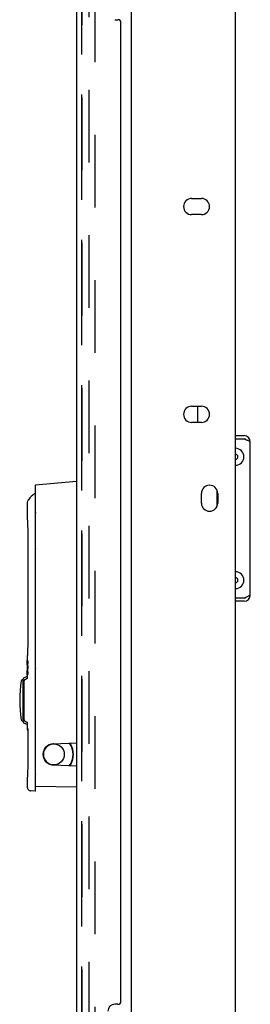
# Model space of a CAD drawing. Header units: inches. Extents: x 0 to 254, y 0 to 165.
# Tile 69 of 78: x 139.29 to 143.73, y 73.65 to 92.6. Entities that reach past the tile are written whole.
import ezdxf

# ---------------------------------------------------------------- set-up
doc = ezdxf.new("R2010")
doc.units = ezdxf.units.IN
doc.header["$LTSCALE"] = 13.988161
doc.header["$MEASUREMENT"] = 0
doc.linetypes.add('HIDDEN', pattern=[0.2, 0.1, -0.1])
doc.layers.get('0').update_dxf_attribs({"linetype": 'CONTINUOUS'})
for name, color, linetype in [('DEFAULT_2', 8, 'HIDDEN'), ('LEFT_DOOR_ASSEMBLY', 7, 'CONTINUOUS'), ('MASTER_DOOR_ASSEMBLY', 7, 'CONTINUOUS'), ('SLAVE_DOOR_ASSEMBLY', 7, 'CONTINUOUS')]:
    doc.layers.add(name, color=color, linetype=linetype)

msp = doc.modelspace()

# ---------------------------------------------------------------- linework, layer by layer
at = {"color": 3, "linetype": 'Continuous'}
for p, q in [((141.442, 43.858), (141.442, 122.39)), ((143.442, 71.46), (143.442, 94.791)), ((142.598, 89.159), (142.786, 89.159)), ((142.786, 88.847), (142.598, 88.847)), ((142.598, 85.159), (142.786, 85.159)), ((142.71, 85.159), (142.71, 84.847)), ((142.786, 84.847), (142.598, 84.847)), ((143.442, 84.593), (143.605, 84.593)), ((143.442, 84.533), (143.605, 84.533)), ((143.725, 81.525), (143.725, 84.473)), ((142.786, 83.294), (142.786, 83.482)), ((143.09, 83.245), (143.09, 83.531)), ((143.098, 83.482), (143.098, 83.294)), ((143.605, 81.465), (143.442, 81.465)), ((143.605, 81.405), (143.442, 81.405))]:
    msp.add_line(p, q, dxfattribs=at)
at = {"color": 7, "linetype": 'Continuous'}
for p, q in [((143.719, 84.473), (143.725, 84.473)), ((143.719, 81.525), (143.725, 81.525))]:
    msp.add_line(p, q, dxfattribs=at)
at = {"color": 3, "linetype": 'Continuous'}
for points in [[(143.605, 84.533), (143.62, 84.527), (143.635, 84.521)], [(143.635, 84.521), (143.649, 84.515), (143.663, 84.509), (143.676, 84.503), (143.687, 84.497), (143.698, 84.491), (143.707, 84.485), (143.714, 84.479), (143.719, 84.473)], [(143.719, 81.525), (143.714, 81.519), (143.707, 81.513), (143.698, 81.507), (143.687, 81.501), (143.676, 81.495), (143.663, 81.489), (143.649, 81.483)], [(143.649, 81.483), (143.635, 81.477), (143.62, 81.471), (143.605, 81.465)]]:
    msp.add_lwpolyline(points, dxfattribs=at)
for centre, radius, start, end in [((142.598, 89.003), 0.156, 90, 270), ((142.786, 89.003), 0.156, 270, 90), ((142.598, 85.003), 0.156, 90, 270), ((142.786, 85.003), 0.156, 270, 90), ((143.605, 84.473), 0.12, 0, 90), ((142.942, 83.482), 0.156, 0, 180), ((142.942, 83.294), 0.156, 180, 360), ((143.605, 81.525), 0.12, 270, 360)]:
    msp.add_arc(centre, radius, start, end, dxfattribs=at)
at = {"color": 7, "linetype": 'Continuous'}
for centre, radius, start, end in [((143.605, 84.473), 0.06, 45.8413, 90), ((143.44, 84.186), 0.163, 270.7057, 89.2943), ((143.44, 84.186), 0.0485, 272.3766, 87.6234), ((143.44, 81.811), 0.163, 270.7057, 89.2943), ((143.44, 81.811), 0.0485, 272.3766, 87.6234), ((143.605, 81.525), 0.06, 270, 314.1587)]:
    msp.add_arc(centre, radius, start, end, dxfattribs=at)
at = {"layer": 'DEFAULT_2', "color": 8, "linetype": 'HIDDEN'}
for p, q in [((140.63, 45.087), (140.63, 121.16)), ((140.734, 121.16), (140.734, 45.087))]:
    msp.add_line(p, q, dxfattribs=at)
at = {"layer": 'LEFT_DOOR_ASSEMBLY', "color": 8, "linetype": 'HIDDEN'}
msp.add_line((140.488, 45), (140.488, 121.247), dxfattribs=at)
at = {"layer": 'LEFT_DOOR_ASSEMBLY', "color": 7, "linetype": 'Continuous'}
for p, q in [((139.338, 79.892), (139.361, 79.892)), ((139.361, 79.085), (139.361, 79.912)), ((139.379, 79.939), (139.429, 79.96)), ((139.338, 79.105), (139.361, 79.105)), ((139.379, 79.058), (139.429, 79.037)), ((139.597, 77.75), (139.592, 77.75)), ((139.597, 77.75), (139.597, 77.848))]:
    msp.add_line(p, q, dxfattribs=at)
for points in [[(139.436, 79.965), (139.435, 79.964), (139.433, 79.962), (139.43, 79.961), (139.429, 79.96)], [(139.429, 79.037), (139.432, 79.036), (139.435, 79.034), (139.436, 79.032)], [(139.767, 78.553), (139.757, 78.532), (139.75, 78.508), (139.745, 78.483), (139.744, 78.458)], [(139.744, 78.458), (139.745, 78.433), (139.75, 78.409), (139.757, 78.385), (139.767, 78.364)]]:
    msp.add_lwpolyline(points, dxfattribs=at)
for centre, radius, start, end in [((139.587, 83.465), 0.00984, 0, 105.083), ((141.931, 79.499), 2.639, 171.8111, 188.1889), ((139.338, 79.873), 0.0197, 90, 171.792), ((139.39, 79.912), 0.0295, 112.5, 180), ((139.338, 79.125), 0.0197, 188.208, 270), ((139.39, 79.085), 0.0295, 180, 247.5), ((139.951, 78.458), 0.203, 90.7655, 269.2345), ((139.951, 78.458), 0.374, 31.0027, 35.4279), ((139.951, 78.458), 0.374, 324.5721, 328.9973)]:
    msp.add_arc(centre, radius, start, end, dxfattribs=at)
at = {"layer": 'MASTER_DOOR_ASSEMBLY', "color": 8, "linetype": 'HIDDEN'}
msp.add_line((140.488, 72.345), (140.488, 93.902), dxfattribs=at)
at = {"layer": 'MASTER_DOOR_ASSEMBLY', "color": 7, "linetype": 'Continuous'}
for p, q in [((139.597, 83.645), (140.384, 83.714)), ((139.597, 77.848), (139.597, 83.645)), ((139.588, 83.459), (139.587, 83.459)), ((139.592, 83.465), (139.592, 83.46)), ((139.596, 83.462), (139.594, 83.461)), ((139.597, 83.462), (139.596, 83.462)), ((139.436, 83.292), (139.436, 83.004)), ((139.592, 83.088), (139.592, 77.75)), ((139.437, 82.992), (139.438, 82.976)), ((139.438, 82.977), (139.439, 82.965)), ((139.439, 82.965), (139.439, 82.95)), ((139.439, 82.95), (139.44, 82.932)), ((139.44, 82.932), (139.442, 82.911)), ((139.441, 82.912), (139.443, 82.888)), ((139.442, 82.889), (139.443, 82.863)), ((139.443, 82.864), (139.444, 82.836)), ((139.444, 82.837), (139.445, 82.808)), ((139.445, 82.809), (139.445, 82.779)), ((139.446, 82.75), (139.446, 82.73)), ((139.446, 82.73), (139.446, 80.604)), ((139.597, 82.42), (139.592, 82.42)), ((139.439, 80.369), (139.437, 80.348)), ((139.437, 80.24), (139.436, 80.267)), ((139.436, 80.267), (139.436, 80.267)), ((139.437, 80.216), (139.436, 80.217)), ((139.436, 80.217), (139.438, 80.217)), ((139.436, 80.204), (139.436, 80.051)), ((139.437, 80.348), (139.437, 80.341)), ((139.437, 80.264), (139.437, 80.26)), ((139.437, 80.26), (139.438, 80.245)), ((139.438, 80.217), (139.437, 80.24)), ((139.437, 80.204), (139.437, 80.216)), ((139.437, 80.183), (139.437, 80.204)), ((139.438, 80.245), (139.438, 80.183)), ((139.439, 79.994), (139.439, 80.26)), ((139.449, 80.26), (139.439, 80.26)), ((139.442, 80.21), (139.442, 80.162)), ((139.442, 80.21), (139.449, 80.21)), ((139.449, 80.26), (139.449, 80.21)), ((139.449, 80.26), (139.449, 80.21)), ((139.436, 80.037), (139.438, 80.037)), ((139.436, 79.987), (139.437, 79.999)), ((139.436, 79.987), (139.436, 79.987)), ((139.436, 79.987), (139.436, 79.937)), ((139.437, 80.045), (139.437, 80.071)), ((139.437, 80.017), (139.438, 80.037)), ((139.437, 79.999), (139.437, 80.017)), ((139.438, 80.071), (139.438, 80.01)), ((139.439, 79.994), (139.449, 79.994)), ((139.448, 80.162), (139.442, 80.162)), ((139.442, 80.112), (139.442, 80.044)), ((139.442, 80.112), (139.448, 80.112)), ((139.449, 80.044), (139.442, 80.044)), ((139.448, 80.162), (139.448, 80.112)), ((139.449, 80.044), (139.449, 79.994)), ((139.449, 80.044), (139.449, 79.994)), ((139.592, 80.107), (139.597, 80.107)), ((139.375, 79.125), (139.375, 79.872)), ((139.394, 79.9), (139.418, 79.91)), ((139.368, 79.674), (139.368, 79.766)), ((139.375, 79.766), (139.368, 79.766)), ((139.375, 79.705), (139.368, 79.705)), ((139.375, 79.674), (139.368, 79.674)), ((139.394, 79.097), (139.418, 79.087)), ((139.436, 79.06), (139.436, 78.97)), ((139.446, 78.955), (139.446, 78.954)), ((139.446, 78.955), (139.446, 78.261)), ((139.934, 78.661), (140.384, 78.68)), ((139.934, 78.256), (140.384, 78.236)), ((140.266, 78.245), (140.266, 78.241)), ((139.439, 78.026), (139.437, 78.006)), ((139.437, 78.006), (139.437, 77.999)), ((139.592, 77.75), (139.508, 77.757)), ((139.597, 77.848), (140.384, 77.834))]:
    msp.add_line(p, q, dxfattribs=at)
for points in [[(139.594, 83.461), (139.592, 83.46), (139.59, 83.459), (139.588, 83.459)], [(139.458, 83.36), (139.454, 83.355), (139.447, 83.341), (139.442, 83.328), (139.438, 83.314), (139.437, 83.301), (139.436, 83.293)], [(139.597, 83.117), (139.596, 83.116), (139.595, 83.113), (139.594, 83.109), (139.593, 83.105), (139.593, 83.101), (139.592, 83.097)], [(139.592, 83.097), (139.592, 83.096), (139.592, 83.094), (139.592, 83.092), (139.592, 83.091), (139.592, 83.089), (139.592, 83.088)], [(139.436, 83.004), (139.436, 83), (139.437, 82.996), (139.437, 82.992)], [(139.445, 82.78), (139.446, 82.75), (139.446, 82.73)], [(139.446, 80.604), (139.446, 80.584), (139.445, 80.554), (139.445, 80.526), (139.444, 80.498), (139.443, 80.471), (139.443, 80.446), (139.442, 80.423), (139.44, 80.402), (139.439, 80.384), (139.439, 80.369)], [(139.437, 80.341), (139.437, 80.338), (139.436, 80.334), (139.436, 80.33), (139.436, 80.267)], [(139.436, 80.267), (139.436, 80.267), (139.436, 80.266), (139.437, 80.265), (139.437, 80.264)], [(139.436, 80.037), (139.436, 80.037), (139.437, 80.038), (139.437, 80.04), (139.437, 80.045)], [(139.438, 80.01), (139.437, 79.992), (139.437, 79.99), (139.437, 79.989), (139.436, 79.988), (139.436, 79.987), (139.436, 79.987)], [(139.436, 79.937), (139.436, 79.937), (139.436, 79.936), (139.436, 79.936), (139.436, 79.935), (139.436, 79.935), (139.436, 79.934), (139.436, 79.933), (139.436, 79.933), (139.436, 79.932), (139.436, 79.931), (139.436, 79.931), (139.435, 79.93), (139.435, 79.929), (139.435, 79.929), (139.435, 79.928), (139.435, 79.927), (139.434, 79.927), (139.434, 79.926), (139.434, 79.925), (139.434, 79.925), (139.433, 79.924), (139.433, 79.923), (139.433, 79.923), (139.432, 79.922), (139.432, 79.921), (139.431, 79.921), (139.431, 79.92), (139.43, 79.919), (139.43, 79.919), (139.429, 79.918), (139.429, 79.917), (139.428, 79.917), (139.427, 79.916), (139.427, 79.915), (139.426, 79.915), (139.425, 79.914), (139.425, 79.914), (139.424, 79.913), (139.423, 79.913), (139.422, 79.912), (139.421, 79.911), (139.42, 79.911), (139.42, 79.911), (139.419, 79.91), (139.418, 79.91)], [(139.418, 79.087), (139.421, 79.086), (139.424, 79.084), (139.427, 79.082), (139.429, 79.079), (139.431, 79.077), (139.433, 79.074), (139.434, 79.071), (139.435, 79.068), (139.436, 79.065), (139.436, 79.063), (139.436, 79.06)], [(139.436, 78.97), (139.437, 78.962), (139.438, 78.944)], [(139.438, 78.944), (139.441, 78.927), (139.446, 78.91), (139.446, 78.91)], [(139.446, 78.261), (139.446, 78.241), (139.445, 78.212), (139.445, 78.183), (139.444, 78.155), (139.443, 78.128), (139.443, 78.103), (139.442, 78.08), (139.44, 78.059), (139.439, 78.041), (139.439, 78.026)], [(139.437, 77.999), (139.437, 77.995), (139.436, 77.991), (139.436, 77.987), (139.436, 77.835)], [(139.436, 77.835), (139.436, 77.833), (139.437, 77.823), (139.44, 77.813), (139.443, 77.803), (139.448, 77.794), (139.454, 77.785), (139.462, 77.778), (139.47, 77.771), (139.478, 77.766), (139.488, 77.761), (139.498, 77.758), (139.508, 77.757)]]:
    msp.add_lwpolyline(points, dxfattribs=at)
msp.add_circle((139.946, 78.458), 0.203, dxfattribs=at)
for centre, radius, start, end in [((139.797, 83.124), 0.413, 122.1209, 145.0631), ((139.582, 83.465), 0.00984, 0, 122.1209), ((139.612, 82.42), 0.0197, 191.3198, 221.139), ((139.612, 80.107), 0.0197, 138.8269, 168.7312), ((139.405, 79.873), 0.0295, 112.5, 180), ((139.405, 79.125), 0.0295, 180, 247.5), ((139.943, 78.458), 0.203, 92.5, 267.5), ((139.946, 78.458), 0.374, 324.6118, 35.2924), ((140.305, 78.671), 0.0394, 180, 211.0027), ((139.951, 78.458), 0.374, 328.9973, 31.0027), ((139.602, 78.074), 0.00984, 120.0567, 159.1692), ((140.305, 78.245), 0.0394, 148.9973, 180)]:
    msp.add_arc(centre, radius, start, end, dxfattribs=at)
at = {"layer": 'SLAVE_DOOR_ASSEMBLY', "color": 8, "linetype": 'HIDDEN'}
msp.add_line((140.488, 93.902), (140.488, 72.345), dxfattribs=at)
at = {"layer": 'SLAVE_DOOR_ASSEMBLY', "color": 3, "linetype": 'Continuous'}
for p, q in [((140.384, 93.747), (140.384, 72.5)), ((141.118, 92.599), (141.178, 92.599)), ((141.238, 73.708), (141.238, 92.539)), ((141.178, 73.648), (141.118, 73.648))]:
    msp.add_line(p, q, dxfattribs=at)
for centre, radius, start, end in [((141.178, 92.539), 0.06, 0, 90), ((141.118, 73.518), 0.13, 90, 180), ((141.178, 73.708), 0.06, 270, 360)]:
    msp.add_arc(centre, radius, start, end, dxfattribs=at)

doc.saveas('drawing.dxf')
